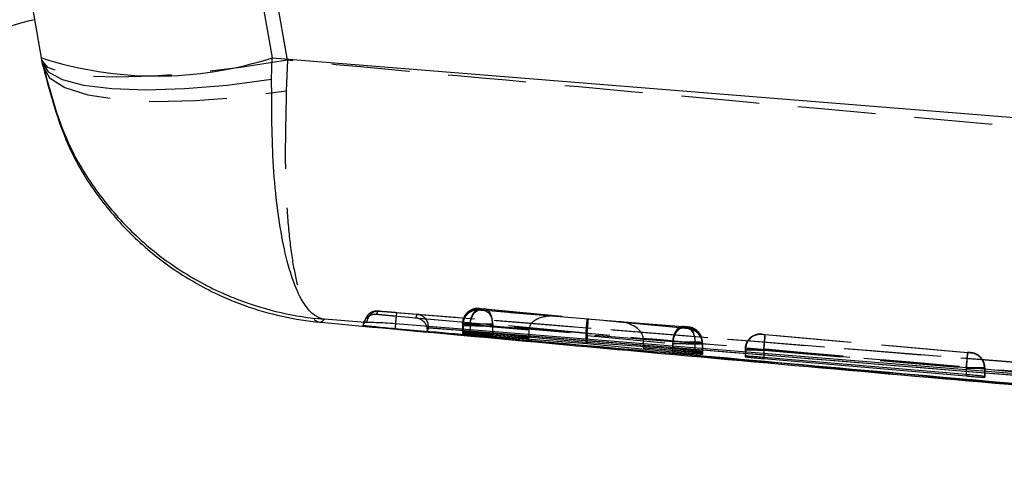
# Model space of a CAD drawing. Extents: x 28 to 416, y 116 to 277.
# Tile 3 of 20: x 174.23 to 190.26, y 141.5 to 148.85. Entities that reach past the tile are written whole.
import ezdxf

# ---------------------------------------------------------------- set-up
doc = ezdxf.new("R2010")
doc.units = 0
doc.linetypes.add('HIDDEN', pattern=[1.905, 1.27, -0.635])
doc.layers.get('0').update_dxf_attribs({"linetype": 'CONTINUOUS'})

msp = doc.modelspace()

# ---------------------------------------------------------------- linework, layer by layer
at = {"color": 7, "linetype": 'CONTINUOUS'}
for p, q in [((178.1541, 149.2703), (178.3372, 148.2322)), ((174.5845, 148.2313), (174.4409, 149.0462)), ((174.597, 148.1604), (174.5845, 148.2313)), ((178.3303, 147.8831), (178.3372, 148.2322)), ((178.3372, 148.2322), (211.8267, 145.5453)), ((179.8541, 143.9247), (179.1906, 143.9776)), ((179.8437, 143.9249), (179.8541, 143.9247)), ((179.8803, 143.9239), (179.8541, 143.9247)), ((180.3387, 143.8214), (180.3101, 143.824)), ((180.3387, 143.8224), (180.3392, 143.8224)), ((180.3387, 143.8224), (180.3387, 143.8214)), ((206.2969, 141.5021), (180.3387, 143.8214)), ((180.8607, 143.7839), (180.8606, 143.8013)), ((180.8841, 143.8373), (180.8607, 143.7839)), ((180.8841, 143.8531), (180.8841, 143.8389)), ((180.8841, 143.8389), (180.8841, 143.8373)), ((209.4636, 141.5176), (180.8841, 143.8373)), ((181.4368, 143.755), (181.4367, 143.7486)), ((181.4437, 143.755), (181.4368, 143.755)), ((181.4373, 143.7783), (181.4371, 143.7727)), ((181.4462, 143.7782), (181.4373, 143.7783)), ((181.561, 143.76), (182.5187, 143.6718)), ((182.5187, 143.6718), (181.5616, 143.7466)), ((183.4472, 143.6008), (181.9237, 143.7401)), ((181.9237, 143.7035), (183.4656, 143.5828)), ((182.5187, 143.6857), (182.5187, 143.6718)), ((184.8595, 143.4952), (183.4472, 143.6008)), ((183.4656, 143.5994), (183.4656, 143.5828)), ((183.4656, 143.5828), (184.858, 143.4486)), ((184.3785, 143.5311), (184.3785, 143.5132)), ((185.221, 143.4325), (184.3785, 143.5132)), ((184.3785, 143.5132), (185.222, 143.4501)), ((185.3382, 143.4429), (185.3436, 143.4432)), ((185.3393, 143.4095), (185.3431, 143.4099)), ((185.3431, 143.4099), (185.3432, 143.4185)), ((185.3436, 143.4432), (185.3437, 143.4515)), ((186.0368, 143.3761), (186.0367, 143.3679)), ((186.047, 143.3764), (186.0368, 143.3761)), ((189.6387, 143.0758), (186.3411, 143.3549)), ((186.3417, 143.3371), (189.6392, 143.054)), ((189.9366, 143.0331), (189.9431, 143.0337)), ((189.9431, 143.0337), (189.9432, 143.0442))]:
    msp.add_line(p, q, dxfattribs=at)
at = {"color": 7, "linetype": 'HIDDEN'}
for p, q in [((178.5896, 148.193), (178.3998, 149.2694)), ((178.5896, 148.193), (178.5694, 147.6963)), ((180.0845, 144.1093), (193.0673, 143.0708)), ((181.7087, 144.1254), (181.7088, 144.1309)), ((181.7088, 144.1309), (181.7101, 144.1309)), ((181.7092, 144.1468), (181.7093, 144.152)), ((181.7093, 144.152), (181.7109, 144.152)), ((181.7101, 144.1309), (181.7311, 144.1293)), ((181.7311, 144.1293), (182.9634, 144.0278)), ((182.9634, 144.0278), (181.732, 144.1444)), ((183.4867, 143.9782), (181.7963, 144.1173)), ((181.797, 144.1446), (183.4678, 143.9862)), ((180.3683, 144.0879), (193.0673, 143.0708)), ((183.4678, 143.9862), (185.0291, 143.8576)), ((185.0279, 143.8322), (183.4867, 143.9782)), ((181.4369, 143.8874), (181.4367, 143.8819)), ((181.4368, 143.8819), (181.4367, 143.8764)), ((181.4367, 143.8819), (181.4367, 143.8764)), ((181.4367, 143.8764), (181.4367, 143.7486)), ((181.4367, 143.8764), (181.4367, 143.7486)), ((181.4368, 143.8819), (181.4368, 143.755)), ((181.4373, 143.903), (181.4371, 143.8978)), ((181.4371, 143.8978), (181.4371, 143.8978)), ((181.4371, 143.8978), (181.4371, 143.7727)), ((181.4373, 143.9085), (181.4372, 143.9033)), ((181.4373, 143.903), (181.4373, 143.9085)), ((181.4373, 143.903), (181.4373, 143.7783)), ((181.4437, 143.8819), (181.4437, 143.755)), ((181.4462, 143.903), (181.4462, 143.7782)), ((181.561, 143.8955), (181.561, 143.8954)), ((181.561, 143.8955), (182.5187, 143.8047)), ((181.561, 143.8954), (181.561, 143.76)), ((182.5187, 143.8014), (181.5616, 143.8803)), ((181.5616, 143.8803), (181.5616, 143.7466)), ((181.9238, 143.8956), (181.9237, 143.8956)), ((181.9237, 143.8956), (181.9237, 143.7401)), ((181.9237, 143.8682), (183.4668, 143.7413)), ((181.9237, 143.8682), (181.9237, 143.7183)), ((183.4483, 143.7511), (181.9238, 143.8956)), ((182.5187, 143.8014), (182.5187, 143.6857)), ((185.0944, 143.846), (183.983, 143.9374)), ((183.983, 143.9374), (185.0928, 143.8322)), ((185.1147, 143.8444), (185.0944, 143.846)), ((185.1152, 143.8249), (185.1132, 143.8249)), ((185.1156, 143.8444), (185.1147, 143.8444)), ((185.1157, 143.8495), (185.1156, 143.8444)), ((184.8595, 143.6086), (183.4472, 143.7249)), ((183.4472, 143.7249), (183.4472, 143.6008)), ((183.4656, 143.7151), (184.858, 143.5832)), ((183.4656, 143.7151), (183.4656, 143.5994)), ((184.3785, 143.6663), (185.222, 143.597)), ((184.3785, 143.663), (184.3785, 143.5311)), ((185.221, 143.5831), (184.3785, 143.663)), ((185.3437, 143.6005), (185.3424, 143.6262)), ((186.3087, 143.7292), (186.3088, 143.7338)), ((186.3088, 143.7338), (186.3107, 143.7338)), ((186.3635, 143.7294), (189.6602, 143.4376)), ((189.6612, 143.432), (186.364, 143.7239)), ((184.858, 143.5832), (184.8581, 143.5832)), ((184.858, 143.5832), (184.858, 143.4673)), ((184.8595, 143.6086), (184.8595, 143.4952)), ((185.221, 143.5832), (185.221, 143.5831)), ((185.221, 143.5831), (185.221, 143.4325)), ((185.222, 143.597), (185.222, 143.4501)), ((185.3382, 143.5954), (185.3382, 143.4429)), ((185.3393, 143.5759), (185.3431, 143.5759)), ((185.3393, 143.5759), (185.3393, 143.5758)), ((185.3393, 143.5758), (185.3393, 143.4095)), ((185.3431, 143.5758), (185.3432, 143.5808)), ((185.3431, 143.5759), (185.3431, 143.5758)), ((185.3431, 143.5758), (185.3431, 143.4099)), ((185.3432, 143.5808), (185.3432, 143.4185)), ((185.3436, 143.5954), (185.3437, 143.6005)), ((185.3436, 143.5954), (185.3436, 143.4432)), ((185.3437, 143.4515), (185.3437, 143.6005)), ((186.0388, 143.513), (186.0367, 143.4857)), ((186.0368, 143.4903), (186.0367, 143.4857)), ((186.0368, 143.4848), (186.0367, 143.4802)), ((186.0367, 143.4802), (186.0367, 143.3679)), ((186.0368, 143.4903), (186.0368, 143.4848)), ((186.0368, 143.4848), (186.0368, 143.3761)), ((186.047, 143.4848), (186.047, 143.3764)), ((186.3412, 143.4804), (186.3411, 143.4804)), ((186.3411, 143.4804), (186.3411, 143.3549)), ((189.6387, 143.1885), (186.3412, 143.4804)), ((186.3417, 143.4749), (186.3417, 143.4749)), ((186.3417, 143.4749), (189.6392, 143.183)), ((186.3417, 143.4749), (186.3417, 143.3548)), ((189.7152, 143.4277), (189.714, 143.4277)), ((189.7153, 143.4323), (189.7152, 143.4277)), ((189.6387, 143.1886), (189.6387, 143.1885)), ((189.6387, 143.1885), (189.6387, 143.0758)), ((189.6392, 143.183), (189.6392, 143.0758)), ((189.9366, 143.1786), (189.9366, 143.0331)), ((189.9431, 143.1786), (189.942, 143.2017)), ((189.9431, 143.1786), (189.9432, 143.1832)), ((189.9431, 143.1786), (189.9431, 143.0337)), ((189.9432, 143.1832), (189.9432, 143.0442)), ((189.9432, 143.0442), (189.9432, 143.1832))]:
    msp.add_line(p, q, dxfattribs=at)
at = {"color": 8, "linetype": 'CONTINUOUS'}
for p, q in [((180.3392, 143.8224), (181.4415, 143.723)), ((181.9237, 143.7183), (181.9237, 143.7035)), ((184.858, 143.4673), (184.858, 143.4486)), ((186.3417, 143.3548), (186.3417, 143.3371)), ((189.6392, 143.0758), (189.6392, 143.054))]:
    msp.add_line(p, q, dxfattribs=at)
at = {"color": 7, "linetype": 'HIDDEN', "flags": 128}
for points in [[(178.5896, 148.193), (177.824, 148.0752), (177.0867, 147.9877), (176.405, 147.9339), (175.804, 147.9157), (175.3061, 147.9339), (174.9295, 147.9877), (174.6883, 148.0752), (174.5913, 148.193)], [(174.6092, 148.0917), (174.7158, 147.9044), (174.9616, 147.7489), (175.3376, 147.6309), (175.8304, 147.5546), (176.4225, 147.5226), (177.0926, 147.5362), (177.8169, 147.5948), (178.5694, 147.6963)], [(180.0623, 144.1103), (180.0226, 144.1096), (179.9862, 144.1019)], [(181.5616, 143.8803), (181.5673, 143.9307), (181.5789, 143.9791), (181.5959, 144.0234), (181.6176, 144.0618), (181.6431, 144.0926), (181.6713, 144.1147), (181.701, 144.1271), (181.7311, 144.1293)], [(181.7963, 144.1173), (181.8238, 144.1101), (181.8495, 144.0942), (181.8726, 144.0704), (181.8921, 144.0393), (181.9074, 144.0022), (181.918, 143.9603), (181.9235, 143.9151), (181.9237, 143.8682)], [(184.8595, 143.6086), (184.8652, 143.659), (184.8769, 143.7074), (184.8939, 143.7517), (184.9155, 143.7901), (184.941, 143.8209), (184.9692, 143.843), (184.999, 143.8554), (185.0291, 143.8576)], [(185.0944, 143.846), (185.1219, 143.8388), (185.1477, 143.8229), (185.1707, 143.7991), (185.1903, 143.768), (185.2057, 143.7309), (185.2163, 143.689), (185.2218, 143.6438), (185.222, 143.597)], [(189.6392, 143.183), (189.6435, 143.2313), (189.6476, 143.2778), (189.6514, 143.3207), (189.6547, 143.3583), (189.6575, 143.3893), (189.6595, 143.4124), (189.6608, 143.4268), (189.6612, 143.432)]]:
    msp.add_lwpolyline(points, dxfattribs=at)
at = {"color": 7, "linetype": 'CONTINUOUS', "flags": 128}
for points in [[(174.597, 148.1604), (174.6931, 148.0061), (174.9196, 147.8805), (175.2688, 147.7878), (175.7292, 147.7311), (176.2853, 147.7123), (176.9187, 147.732), (177.608, 147.7896), (178.3303, 147.8831)], [(193.044, 142.8781), (192.6712, 142.9082), (191.0537, 143.0389), (184.5834, 143.5613), (180.3457, 143.9033)]]:
    msp.add_lwpolyline(points, dxfattribs=at)
at = {"color": 7, "linetype": 'CONTINUOUS'}
for centre, radius, start, end in [((175.0732, 145.9132), 3, 101.50332, 134.77531), ((176.4595, 154.0539), 6.1171, 252.15088, 287.87588)]:
    msp.add_arc(centre, radius, start, end, dxfattribs=at)
at = {"color": 7, "linetype": 'HIDDEN'}
for centre, radius, start, end in [((180.0756, 143.9139), 0.1956, 87.37636, 177.07849), ((181.6867, 143.8764), 0.25, 84.94031, 178.73544), ((181.6868, 143.8819), 0.25, 84.93951, 179.99912), ((181.6873, 143.903), 0.25, 84.94022, 178.73967), ((181.691, 143.8844), 0.2473, 85.57962, 180.57526), ((181.6927, 143.9061), 0.2465, 85.78073, 180.73451), ((180.046, 143.908), 0.203, 131.77664, 175.22318), ((185.0904, 143.5978), 0.2478, 359.44744, 84.37638), ((185.0932, 143.5808), 0.25, 0.00139, 84.94103), ((185.0936, 143.5954), 0.25, 0.00024, 84.94253), ((185.0937, 143.6005), 0.25, 5.8864, 84.94362), ((186.2868, 143.4848), 0.25, 84.93956, 178.7425), ((186.2931, 143.4883), 0.2461, 85.90705, 180.82341), ((186.2867, 143.4802), 0.25, 84.94063, 152.58648), ((189.6893, 143.1816), 0.2473, 359.32677, 84.27123), ((189.6931, 143.1786), 0.25, 23.71926, 84.93939), ((189.6932, 143.1832), 0.25, 0.00148, 84.94129)]:
    msp.add_arc(centre, radius, start, end, dxfattribs=at)
for centre, major_axis, ratio, start_param, end_param in [((182.9414, 143.7787), (0.4221, -0.0374), 0.5899287, 1.5708068, 3.187149), ((183.4457, 143.7372), (0.0221, 0.249), 0.0055357, 4.7687961, 6.293576), ((183.4646, 143.7292), (0.022, 0.249), 0.0042018, 4.7614461, 6.2727819), ((181.7387, 143.8984), (0.3014, -0.0046), 0.0014336, 2.8970059, 3.1437568), ((181.7416, 143.877), (0.3049, -0.0049), 0.0015138, 2.2025674, 2.9262247), ((182.7298, 143.7962), (-0.0151, 0.2503), 0.8412521, 1.485864, 1.4991472), ((183.9609, 143.6884), (0.417, -0.0369), 0.5972122, 0.0595374, 1.5707939), ((185.0931, 143.5759), (-0.1762, 0.1774), 0.9996652, 3.9303928, 5.4125036), ((183.6569, 143.7198), (-0.0142, 0.2503), 0.8358629, 1.3979767, 1.5028249), ((183.6751, 143.7093), (-0.016, 0.2504), 0.8340771, 1.389531, 1.4945386), ((184.1697, 143.6686), (-0.0151, 0.2505), 0.8313357, 4.6398953, 4.6533307), ((185.0403, 143.6001), (0.3033, -0.0047), 0.0014768, 5.3548838, 6.1006619), ((185.0385, 143.6003), (0.3051, -0.0049), 0.0015163, 6.0958925, 6.2820702), ((186.3381, 143.4803), (0.3013, -0.0045), 0.0014301, 2.8801425, 3.1442819), ((189.6379, 143.1835), (0.3052, -0.0049), 0.001519, 6.0769216, 6.2817548)]:
    msp.add_ellipse(centre, major_axis=major_axis, ratio=ratio, start_param=start_param, end_param=end_param, dxfattribs=at)
at = {"color": 7, "linetype": 'CONTINUOUS'}
for points, knots in [([(174.597, 148.1604), (174.7289, 147.6629), (174.9334, 146.8911), (175.5175, 145.9851), (176.0798, 145.3452), (176.7527, 144.8064), (177.3523, 144.4724), (178.1469, 144.1454), (178.7176, 144.0165), (179.1858, 143.978), (179.1906, 143.9776)], [0, 0, 0, 0, 0.227615, 0.3531653, 0.4787256, 0.6090991, 0.7394823, 0.787121, 0.9978147, 1, 1, 1, 1]), ([(174.6092, 148.0917), (174.6069, 148.1046), (174.6024, 148.1303), (174.5988, 148.1503), (174.597, 148.1604)], [0, 0, 0, 0, 0.500831, 1, 1, 1, 1]), ([(174.6092, 148.0917), (174.7408, 147.5951), (174.9459, 146.8215), (175.533, 145.9135), (176.1004, 145.2718), (176.7776, 144.7347), (177.3947, 144.3953), (178.1681, 144.087), (178.7108, 143.9664), (179.1345, 143.9275), (179.1393, 143.9271)], [0, 0, 0, 0, 0.2292708, 0.3571788, 0.4850983, 0.6169828, 0.7488775, 0.8051242, 0.9977983, 1, 1, 1, 1]), ([(179.1906, 143.9776), (179.1894, 143.9778), (179.0782, 143.9897), (178.9477, 144.086), (178.7748, 144.3668), (178.6496, 144.6656), (178.5191, 145.1641), (178.4216, 145.7695), (178.3349, 146.6385), (178.3321, 147.3953), (178.3303, 147.8831)], [0, 0, 0, 0, 0.0021853, 0.2128781, 0.2605052, 0.3908932, 0.5212718, 0.6468321, 0.7723823, 1, 1, 1, 1]), ([(179.1906, 143.9776), (179.1828, 143.97), (179.1674, 143.9547), (179.1486, 143.9363), (179.1393, 143.9271)], [0, 0, 0, 0, 0.502233, 1, 1, 1, 1]), ([(179.1393, 143.9271), (180.9109, 143.7644), (185.001, 143.3888), (189.0927, 143.0268), (191.4122, 142.8217)], [0, 0, 0, 0, 0.4331378, 1, 1, 1, 1]), ([(179.8167, 143.8733), (179.8172, 143.8744), (179.8197, 143.8796), (179.8287, 143.8982), (179.8372, 143.9133), (179.8437, 143.9249)], [0, 0, 0, 0, 0.05458617, 0.27293108, 1, 1, 1, 1]), ([(180.3101, 143.824), (180.2518, 143.8294), (180.1352, 143.8402), (179.9839, 143.8549), (179.8732, 143.8661), (179.8225, 143.8719), (179.8181, 143.873), (179.8167, 143.8733)], [0, 0, 0, 0, 0.222623, 0.4452348, 0.6676388, 0.8896758, 1, 1, 1, 1]), ([(180.3457, 143.9033), (180.2889, 143.9074), (180.1737, 143.9157), (180.0219, 143.9213), (179.9261, 143.923), (179.8912, 143.9237), (179.8803, 143.9239)], [0, 0, 0, 0, 0.2842049, 0.5759996, 0.867824, 1, 1, 1, 1]), ([(180.3101, 143.824), (180.3196, 143.8235), (180.3292, 143.823), (180.3387, 143.8224), (180.3387, 143.8224)], [0, 0, 0, 0, 0.9979111, 1, 1, 1, 1]), ([(180.3467, 143.9054), (180.3462, 143.9001), (180.344, 143.8753), (180.3413, 143.8457), (180.3392, 143.8224)], [0, 0, 0, 0, 0.2130865, 1, 1, 1, 1]), ([(180.8503, 143.8626), (180.8512, 143.8605), (180.8591, 143.8429), (180.8599, 143.8208), (180.8606, 143.8013)], [0, 0, 0, 0, 0.1150434, 1, 1, 1, 1]), ([(180.8606, 143.8013), (180.8606, 143.8013), (180.8646, 143.8103), (180.8744, 143.8293), (180.8761, 143.8451), (180.8841, 143.8531), (180.8841, 143.8531)], [0, 0, 0, 0, 0.00015582, 0.50027967, 0.99992216, 1, 1, 1, 1]), ([(180.8607, 143.7839), (180.8763, 143.7825), (181.4312, 143.7329), (184.1428, 143.4904), (192.5188, 142.7457), (200.3566, 142.059), (206.0372, 141.5612)], [0, 0, 0, 0, 0.0018693, 0.0661233, 0.3231391, 1, 1, 1, 1]), ([(180.8841, 143.8389), (185.6419, 143.4548), (195.1682, 142.6859), (204.695, 141.9122), (209.4638, 141.5241), (209.4644, 141.524)], [0, 0, 0, 0, 0.4994087, 0.9999387, 1, 1, 1, 1]), ([(181.4367, 143.7486), (181.44, 143.748), (181.4468, 143.7467), (181.4987, 143.7413), (181.5754, 143.7339), (181.6718, 143.725), (181.7761, 143.7158), (181.8628, 143.7085), (181.9076, 143.7048), (181.9237, 143.7035)], [0, 0, 0, 0, 0.1511913, 0.3023608, 0.4528605, 0.6075956, 0.7600573, 0.9139378, 1, 1, 1, 1]), ([(181.4371, 143.7727), (181.4391, 143.7723), (181.4438, 143.7714), (181.4832, 143.7672), (181.5348, 143.7625), (181.561, 143.76)], [0, 0, 0, 0, 0.2624929, 0.6253761, 1, 1, 1, 1]), ([(181.5616, 143.7466), (181.5359, 143.7486), (181.4847, 143.7526), (181.4539, 143.7546), (181.4449, 143.755), (181.4437, 143.755)], [0, 0, 0, 0, 0.4654889, 0.9310212, 1, 1, 1, 1]), ([(181.9237, 143.7401), (181.8939, 143.7428), (181.8343, 143.748), (181.729, 143.7569), (181.6265, 143.7652), (181.5374, 143.772), (181.4744, 143.7766), (181.4549, 143.7777), (181.4462, 143.7782)], [0, 0, 0, 0, 0.173113, 0.3462175, 0.5195336, 0.6923932, 0.8642204, 1, 1, 1, 1]), ([(185.3437, 143.4515), (185.3403, 143.4523), (185.3336, 143.4538), (185.2814, 143.4594), (185.2044, 143.4667), (185.1078, 143.4753), (185.0039, 143.484), (184.9186, 143.4908), (184.8746, 143.494), (184.8595, 143.4952)], [0, 0, 0, 0, 0.1526142, 0.3052182, 0.4575943, 0.6118186, 0.7648682, 0.9188534, 1, 1, 1, 1]), ([(184.858, 143.4486), (184.8878, 143.4458), (184.9476, 143.44), (185.053, 143.4307), (185.1555, 143.422), (185.2443, 143.4151), (185.3121, 143.4104), (185.3302, 143.4098), (185.3393, 143.4095)], [0, 0, 0, 0, 0.1668055, 0.3336, 0.5006084, 0.6670994, 0.8324492, 1, 1, 1, 1]), ([(185.3432, 143.4185), (185.3413, 143.419), (185.3368, 143.4203), (185.298, 143.4249), (185.2469, 143.43), (185.221, 143.4325)], [0, 0, 0, 0, 0.26235103, 0.62687437, 1, 1, 1, 1]), ([(185.222, 143.4501), (185.2472, 143.4483), (185.2977, 143.4447), (185.3284, 143.4431), (185.3368, 143.4429), (185.3382, 143.4429)], [0, 0, 0, 0, 0.4551994, 0.9104264, 1, 1, 1, 1]), ([(186.0367, 143.3679), (186.0401, 143.3671), (186.0469, 143.3655), (186.0993, 143.3596), (186.1763, 143.352), (186.2621, 143.344), (186.319, 143.3391), (186.3417, 143.3371)], [0, 0, 0, 0, 0.2134154, 0.4267952, 0.6411506, 0.857031, 1, 1, 1, 1]), ([(186.3411, 143.3549), (186.3067, 143.3577), (186.2377, 143.3634), (186.1467, 143.3704), (186.0788, 143.375), (186.0571, 143.376), (186.047, 143.3764)], [0, 0, 0, 0, 0.2595228, 0.5190946, 0.7774638, 1, 1, 1, 1]), ([(189.9432, 143.0442), (189.9399, 143.0452), (189.9332, 143.047), (189.8811, 143.0532), (189.8043, 143.061), (189.7185, 143.0689), (189.6615, 143.0738), (189.6387, 143.0758)], [0, 0, 0, 0, 0.2131968, 0.4263506, 0.6405664, 0.8563581, 1, 1, 1, 1]), ([(189.6392, 143.054), (189.6736, 143.0511), (189.7423, 143.0453), (189.8332, 143.0385), (189.9049, 143.0339), (189.926, 143.0334), (189.9366, 143.0331)], [0, 0, 0, 0, 0.2492936, 0.4986475, 0.746722, 1, 1, 1, 1])]:
    msp.add_open_spline(points, degree=3, knots=knots, dxfattribs=at)
at = {"color": 7, "linetype": 'HIDDEN'}
for points, knots in [([(203.3428, 145.9699), (197.1994, 146.5125), (188.9472, 147.2414), (180.6978, 147.9993), (178.5896, 148.193)], [0, 0, 0, 0, 0.74445044, 1, 1, 1, 1]), ([(178.5694, 147.6963), (178.558, 147.2142), (178.5402, 146.4668), (178.586, 145.6114), (178.6481, 145.0231), (178.7397, 144.5402), (178.8344, 144.253), (178.9624, 144.0078), (179.0589, 143.9318), (179.1384, 143.9271), (179.1393, 143.9271)], [0, 0, 0, 0, 0.2292766, 0.3553852, 0.4851094, 0.6151201, 0.7489458, 0.8051328, 0.9977983, 1, 1, 1, 1]), ([(180.0796, 144.1096), (180.0746, 144.1099), (180.0641, 144.1106), (180.0571, 144.1109), (180.0466, 144.1111), (180.033, 144.1108), (180.0071, 144.1081), (179.9737, 144.0991), (179.9408, 144.0824), (179.9201, 144.0683), (179.9118, 144.0601), (179.9109, 144.0592)], [0, 0, 0, 0, 0.1540848, 0.3196423, 0.3761646, 0.4316773, 0.5330578, 0.694345, 0.8568817, 0.984279, 1, 1, 1, 1]), ([(180.0371, 144.0564), (180.0376, 144.0575), (180.0398, 144.063), (180.0482, 144.0824), (180.0561, 144.0982), (180.0623, 144.1103)], [0, 0, 0, 0, 0.0545865, 0.2729326, 1, 1, 1, 1]), ([(180.0623, 144.1103), (180.0653, 144.1103), (180.0687, 144.1103), (180.0827, 144.1094), (180.0845, 144.1093)], [0, 0, 0, 0, 0.8727307, 1, 1, 1, 1]), ([(180.0845, 144.1093), (180.0906, 144.1089), (180.1111, 144.1075), (180.1679, 144.1035), (180.2609, 144.0964), (180.3325, 144.0908), (180.3683, 144.0879)], [0, 0, 0, 0, 0.1212779, 0.4134898, 0.7070973, 1, 1, 1, 1]), ([(181.6089, 144.138), (181.5884, 144.1304), (181.5416, 144.1129), (181.4838, 144.0559), (181.4429, 143.9774), (181.434, 143.9055), (181.4404, 143.8648), (181.442, 143.8543)], [0, 0, 0, 0, 0.1815166, 0.4136231, 0.6562789, 0.9114755, 1, 1, 1, 1]), ([(181.561, 143.8955), (181.5626, 143.9122), (181.5659, 143.9458), (181.5783, 143.9941), (181.5956, 144.0384), (181.6176, 144.0769), (181.6434, 144.108), (181.6718, 144.1303), (181.7018, 144.1438), (181.7219, 144.1442), (181.732, 144.1444)], [0, 0, 0, 0, 0.1249989, 0.2500007, 0.375, 0.500002, 0.6249979, 0.7500007, 0.8749997, 1, 1, 1, 1]), ([(181.7027, 144.1526), (181.7015, 144.1526), (181.6977, 144.1528), (181.6855, 144.1532), (181.6602, 144.152), (181.6322, 144.1494), (181.614, 144.1405), (181.6089, 144.138)], [0, 0, 0, 0, 0.0485003, 0.160331, 0.381972, 0.8275406, 1, 1, 1, 1]), ([(181.7963, 144.1173), (181.7934, 144.1175), (181.7853, 144.1182), (181.7697, 144.1195), (181.7507, 144.1212), (181.7334, 144.1228), (181.7197, 144.1241), (181.7106, 144.1251), (181.7093, 144.1253), (181.7087, 144.1254)], [0, 0, 0, 0, 0.0865947, 0.2432219, 0.3930942, 0.5585488, 0.7019872, 0.8509759, 1, 1, 1, 1]), ([(181.732, 144.1444), (181.7281, 144.1448), (181.7206, 144.1455), (181.7147, 144.1461), (181.7104, 144.1466), (181.7097, 144.1467), (181.7092, 144.1468)], [0, 0, 0, 0, 0.2994851, 0.5704805, 0.6862571, 1, 1, 1, 1]), ([(181.7109, 144.152), (181.7129, 144.1518), (181.7169, 144.1516), (181.7297, 144.1506), (181.7458, 144.1492), (181.7643, 144.1476), (181.7823, 144.146), (181.7923, 144.145), (181.797, 144.1446)], [0, 0, 0, 0, 0.1664589, 0.3328383, 0.5011169, 0.6732125, 0.8487988, 1, 1, 1, 1]), ([(181.9238, 143.8956), (181.9239, 143.9237), (181.924, 143.9797), (181.9028, 144.0543), (181.8685, 144.1111), (181.8364, 144.134), (181.8121, 144.1425), (181.8035, 144.1437), (181.797, 144.1446)], [0, 0, 0, 0, 0.2211509, 0.4423035, 0.6634545, 0.8846026, 0.9125621, 1, 1, 1, 1]), ([(180.0371, 144.0564), (180.023, 144.0568), (179.9949, 144.0576), (179.9535, 144.0478), (179.915, 144.0304), (179.8809, 144.0051), (179.8527, 143.9735), (179.8318, 143.9367), (179.8205, 143.9024), (179.8177, 143.8809), (179.8167, 143.8733)], [0, 0, 0, 0, 0.1325166, 0.265035, 0.3975471, 0.5300572, 0.6625724, 0.7950823, 0.9275938, 1, 1, 1, 1]), ([(180.3571, 144.0245), (180.3334, 144.0267), (180.274, 144.0321), (180.1842, 144.0406), (180.103, 144.0486), (180.0478, 144.0545), (180.0407, 144.0557), (180.0371, 144.0564)], [0, 0, 0, 0, 0.1418486, 0.3564569, 0.5704812, 0.7858715, 1, 1, 1, 1]), ([(180.3685, 144.0879), (180.3672, 144.0851), (180.3646, 144.0795), (180.3581, 144.0328), (180.3514, 143.9706), (180.3473, 143.9238), (180.3455, 143.9033)], [0, 0, 0, 0, 0.264529, 0.5290574, 0.7935829, 1, 1, 1, 1]), ([(180.3571, 144.0245), (180.3569, 144.0226), (180.3567, 144.019), (180.3544, 143.9925), (180.3513, 143.956), (180.3481, 143.9204), (180.3467, 143.9054)], [0, 0, 0, 0, 0.2705655, 0.4853433, 0.7829659, 1, 1, 1, 1]), ([(206.3139, 141.7105), (200.308, 142.2401), (191.655, 143.003), (183.0036, 143.7853), (180.3571, 144.0245)], [0, 0, 0, 0, 0.6940826, 1, 1, 1, 1]), ([(180.6981, 144.0569), (180.6943, 144.0484), (180.6866, 144.0315), (180.6789, 144.0116), (180.6751, 144.0017)], [0, 0, 0, 0, 0.49904782, 1, 1, 1, 1]), ([(180.6751, 144.0017), (184.9327, 143.6213), (193.435, 142.8618), (201.9386, 142.1163), (206.1839, 141.7441)], [0, 0, 0, 0, 0.5007601, 1, 1, 1, 1]), ([(180.6751, 144.0017), (180.6758, 144.0016), (180.6879, 144.0006), (180.7274, 143.9936), (180.7829, 143.9657), (180.8303, 143.9153), (180.8449, 143.8767), (180.8503, 143.8626)], [0, 0, 0, 0, 0.0094387, 0.1700903, 0.5566652, 0.8377045, 1, 1, 1, 1]), ([(209.8027, 141.6994), (204.924, 142.0961), (195.2226, 142.8848), (185.5209, 143.6677), (180.6981, 144.0569)], [0, 0, 0, 0, 0.50289606, 1, 1, 1, 1]), ([(180.8841, 143.8531), (180.8825, 143.8722), (180.8793, 143.9102), (180.8537, 143.9659), (180.8074, 144.0193), (180.7513, 144.048), (180.7118, 144.0556), (180.6988, 144.0568), (180.6981, 144.0569)], [0, 0, 0, 0, 0.1572196, 0.3135143, 0.5425112, 0.8512097, 0.9921347, 1, 1, 1, 1]), ([(181.4367, 143.8764), (181.4367, 143.8764), (181.4367, 143.8764), (181.4486, 143.876), (181.4981, 143.8752), (181.575, 143.8737), (181.6698, 143.8723), (181.7761, 143.8704), (181.8615, 143.8693), (181.9078, 143.8682), (181.9237, 143.8682), (181.9237, 143.8682)], [0, 0, 0, 0, 0.0000889, 0.1522133, 0.3083872, 0.4431618, 0.6109722, 0.7581998, 0.9119374, 0.9999105, 1, 1, 1, 1]), ([(181.4371, 143.8978), (181.4371, 143.8978), (181.4371, 143.8978), (181.4438, 143.8976), (181.4669, 143.8971), (181.4999, 143.8966), (181.5382, 143.8954), (181.561, 143.8954), (181.561, 143.8954)], [0, 0, 0, 0, 0.0002104, 0.3208847, 0.4356277, 0.7019134, 0.9997883, 1, 1, 1, 1]), ([(181.9237, 143.8956), (181.9237, 143.8956), (181.8995, 143.896), (181.8422, 143.8969), (181.7441, 143.8986), (181.6424, 143.9002), (181.5521, 143.9016), (181.482, 143.9025), (181.4547, 143.903), (181.4462, 143.903), (181.4462, 143.903)], [0, 0, 0, 0, 0.0001007, 0.1508554, 0.322523, 0.4919406, 0.6599957, 0.8289687, 0.9998999, 1, 1, 1, 1]), ([(185.0279, 143.8322), (185.0179, 143.832), (184.9979, 143.8316), (184.968, 143.8181), (184.9397, 143.7958), (184.9141, 143.7647), (184.8923, 143.7262), (184.8751, 143.6819), (184.8629, 143.6336), (184.8597, 143.6), (184.8581, 143.5832)], [0, 0, 0, 0, 0.1250019, 0.2500027, 0.3750028, 0.5000028, 0.6249996, 0.7500011, 0.8749997, 1, 1, 1, 1]), ([(185.3385, 143.6255), (185.3365, 143.6463), (185.3321, 143.6906), (185.2991, 143.7472), (185.2586, 143.7912), (185.2173, 143.8194), (185.1806, 143.8358), (185.1521, 143.8441), (185.1329, 143.8476), (185.1236, 143.8488), (185.1179, 143.8495), (185.1096, 143.8503), (185.0947, 143.8518), (185.0725, 143.8538), (185.0499, 143.8558), (185.0322, 143.8573), (185.0233, 143.8581), (185.0203, 143.8583)], [0, 0, 0, 0, 0.134454, 0.2863115, 0.4141738, 0.5215919, 0.6085877, 0.6738498, 0.7154897, 0.7322443, 0.746303, 0.7759615, 0.8313302, 0.8787261, 0.9273864, 0.9755456, 1, 1, 1, 1]), ([(185.1132, 143.8249), (185.1126, 143.825), (185.1101, 143.8251), (185.1021, 143.8257), (185.0873, 143.8269), (185.0687, 143.8285), (185.0491, 143.8303), (185.0354, 143.8315), (185.029, 143.8321), (185.0279, 143.8322)], [0, 0, 0, 0, 0.0586425, 0.232282, 0.4091962, 0.5859864, 0.779349, 0.9596915, 1, 1, 1, 1]), ([(185.0291, 143.8576), (185.0318, 143.8574), (185.0397, 143.8567), (185.0548, 143.8554), (185.0735, 143.8537), (185.0908, 143.8521), (185.1046, 143.8508), (185.1139, 143.8499), (185.1151, 143.8496), (185.1157, 143.8495)], [0, 0, 0, 0, 0.0814628, 0.2357352, 0.3859385, 0.5441686, 0.6941852, 0.8470863, 1, 1, 1, 1]), ([(185.0928, 143.8322), (185.0974, 143.8317), (185.1067, 143.8308), (185.1139, 143.83), (185.1149, 143.8299), (185.1153, 143.8298)], [0, 0, 0, 0, 0.3705526, 0.740577, 1, 1, 1, 1]), ([(185.0928, 143.8322), (185.0991, 143.8313), (185.1077, 143.8301), (185.1323, 143.8217), (185.1651, 143.7986), (185.1998, 143.7419), (185.2211, 143.6673), (185.2211, 143.6112), (185.221, 143.5832)], [0, 0, 0, 0, 0.0831825, 0.1151615, 0.3363703, 0.5575821, 0.7787903, 1, 1, 1, 1]), ([(185.1132, 143.8249), (185.1156, 143.8247), (185.1266, 143.8236), (185.1647, 143.8169), (185.2255, 143.7918), (185.2883, 143.7349), (185.331, 143.6602), (185.3365, 143.604), (185.3393, 143.5759)], [0, 0, 0, 0, 0.0193014, 0.0911039, 0.318482, 0.5456989, 0.7728499, 1, 1, 1, 1]), ([(181.4415, 143.723), (183.7208, 143.517), (192.005, 142.7682), (200.2908, 142.0378), (206.2969, 141.5084)], [0, 0, 0, 0, 0.2751446, 1, 1, 1, 1]), ([(186.1921, 143.713), (186.1813, 143.7092), (186.1444, 143.6963), (186.0929, 143.6489), (186.0479, 143.5748), (186.0325, 143.4966), (186.04, 143.4485), (186.0428, 143.4303)], [0, 0, 0, 0, 0.0990292, 0.3352482, 0.5818035, 0.8414692, 1, 1, 1, 1]), ([(186.3032, 143.7343), (186.302, 143.7344), (186.2987, 143.7346), (186.2753, 143.7354), (186.2361, 143.7332), (186.2051, 143.719), (186.1921, 143.713)], [0, 0, 0, 0, 0.04151021, 0.12663637, 0.63501898, 1, 1, 1, 1]), ([(186.364, 143.7239), (186.3597, 143.7243), (186.3491, 143.7252), (186.3335, 143.7266), (186.3198, 143.728), (186.3106, 143.7289), (186.3094, 143.7291), (186.3087, 143.7292)], [0, 0, 0, 0, 0.1528145, 0.3713112, 0.5849417, 0.7953452, 1, 1, 1, 1]), ([(186.3107, 143.7338), (186.3128, 143.7336), (186.317, 143.7334), (186.3301, 143.7323), (186.346, 143.731), (186.3578, 143.7299), (186.3635, 143.7294)], [0, 0, 0, 0, 0.2522553, 0.504411, 0.7593767, 1, 1, 1, 1]), ([(186.3635, 143.7294), (186.3634, 143.7285), (186.3631, 143.7259), (186.3604, 143.6964), (186.3552, 143.6391), (186.3486, 143.5644), (186.3436, 143.5084), (186.3412, 143.4804)], [0, 0, 0, 0, 0.13430991, 0.35926679, 0.57284499, 0.78642352, 1, 1, 1, 1]), ([(186.3417, 143.4749), (186.3442, 143.5029), (186.3491, 143.5589), (186.3558, 143.6335), (186.3609, 143.691), (186.3635, 143.7198), (186.3639, 143.7228), (186.364, 143.7239)], [0, 0, 0, 0, 0.2158736, 0.431748, 0.6476208, 0.8767988, 1, 1, 1, 1]), ([(184.8581, 143.5832), (184.8648, 143.5831), (184.8998, 143.5825), (184.9755, 143.5812), (185.0829, 143.5795), (185.1852, 143.5779), (185.2685, 143.5767), (185.3198, 143.576), (185.3349, 143.5758), (185.3392, 143.5758), (185.3393, 143.5758)], [0, 0, 0, 0, 0.0396774, 0.206464, 0.3851182, 0.5503046, 0.7186142, 0.8866928, 0.999902, 1, 1, 1, 1]), ([(185.3437, 143.6005), (185.3437, 143.6005), (185.3437, 143.6005), (185.332, 143.6009), (185.2818, 143.6018), (185.204, 143.6032), (185.1079, 143.6047), (185.0032, 143.6064), (184.9194, 143.6078), (184.8743, 143.6083), (184.8595, 143.6086), (184.8595, 143.6086)], [0, 0, 0, 0, 0.0000893, 0.1527719, 0.3079948, 0.4545392, 0.615265, 0.7651583, 0.9174448, 0.9999101, 1, 1, 1, 1]), ([(185.3432, 143.5808), (185.3432, 143.5808), (185.3432, 143.5808), (185.3353, 143.581), (185.2967, 143.5818), (185.2476, 143.5826), (185.221, 143.5832), (185.221, 143.5832)], [0, 0, 0, 0, 0.0002117, 0.2723604, 0.6360331, 0.9997954, 1, 1, 1, 1]), ([(186.0367, 143.4802), (186.0367, 143.4802), (186.0367, 143.4802), (186.0485, 143.4799), (186.0983, 143.479), (186.1744, 143.4776), (186.2599, 143.4762), (186.3178, 143.4752), (186.3416, 143.4749), (186.3417, 143.4749)], [0, 0, 0, 0, 0.0001272, 0.2144447, 0.4254962, 0.6362885, 0.8495469, 0.9998669, 1, 1, 1, 1]), ([(186.3411, 143.4804), (186.3411, 143.4804), (186.3098, 143.4809), (186.2447, 143.482), (186.1557, 143.4833), (186.0847, 143.4843), (186.0554, 143.4848), (186.047, 143.4848), (186.047, 143.4848)], [0, 0, 0, 0, 0.0001502, 0.2364771, 0.4890247, 0.7429633, 0.9998475, 1, 1, 1, 1]), ([(189.6602, 143.4376), (189.66, 143.4341), (189.6594, 143.427), (189.6545, 143.3696), (189.6473, 143.287), (189.6416, 143.2214), (189.6387, 143.1886)], [0, 0, 0, 0, 0.2500002, 0.5000011, 0.7499993, 1, 1, 1, 1]), ([(189.6602, 143.4376), (189.6646, 143.4372), (189.6751, 143.4363), (189.6907, 143.4348), (189.7043, 143.4335), (189.7135, 143.4326), (189.7147, 143.4324), (189.7153, 143.4323)], [0, 0, 0, 0, 0.1526574, 0.3701618, 0.5824364, 0.7911588, 1, 1, 1, 1]), ([(189.7872, 143.4146), (189.7861, 143.4151), (189.7753, 143.4205), (189.7566, 143.4254), (189.7356, 143.4298), (189.7245, 143.4313), (189.7187, 143.432), (189.7107, 143.4329), (189.6964, 143.4343), (189.6764, 143.4361), (189.6643, 143.4372), (189.6602, 143.4376)], [0, 0, 0, 0, 0.0258208, 0.2443475, 0.3909335, 0.4548285, 0.4965175, 0.5704283, 0.7518935, 0.9177534, 1, 1, 1, 1]), ([(189.714, 143.4277), (189.7122, 143.4278), (189.7086, 143.428), (189.6961, 143.429), (189.6798, 143.4304), (189.6674, 143.4314), (189.6612, 143.432)], [0, 0, 0, 0, 0.2404547, 0.4908284, 0.7455992, 1, 1, 1, 1]), ([(189.9404, 143.183), (189.9396, 143.2068), (189.938, 143.2554), (189.9068, 143.3184), (189.8667, 143.366), (189.8263, 143.397), (189.7989, 143.4093), (189.7872, 143.4146)], [0, 0, 0, 0, 0.2403604, 0.488604, 0.6955199, 0.8700791, 1, 1, 1, 1]), ([(189.9432, 143.1832), (189.9432, 143.1832), (189.9432, 143.1838), (189.9317, 143.1834), (189.8822, 143.1845), (189.8064, 143.1859), (189.7209, 143.187), (189.6628, 143.1886), (189.6387, 143.1886), (189.6387, 143.1886)], [0, 0, 0, 0, 0.0001271, 0.2142704, 0.4247332, 0.6349838, 0.8479759, 0.9999609, 1, 1, 1, 1]), ([(189.6392, 143.183), (189.6392, 143.183), (189.6733, 143.1824), (189.7428, 143.1813), (189.8347, 143.1799), (189.9047, 143.179), (189.9283, 143.1786), (189.9366, 143.1786), (189.9366, 143.1786)], [0, 0, 0, 0, 0.00014465, 0.24827215, 0.50098505, 0.75405735, 0.99985311, 1, 1, 1, 1])]:
    msp.add_open_spline(points, degree=3, knots=knots, dxfattribs=at)

doc.saveas('drawing.dxf')
